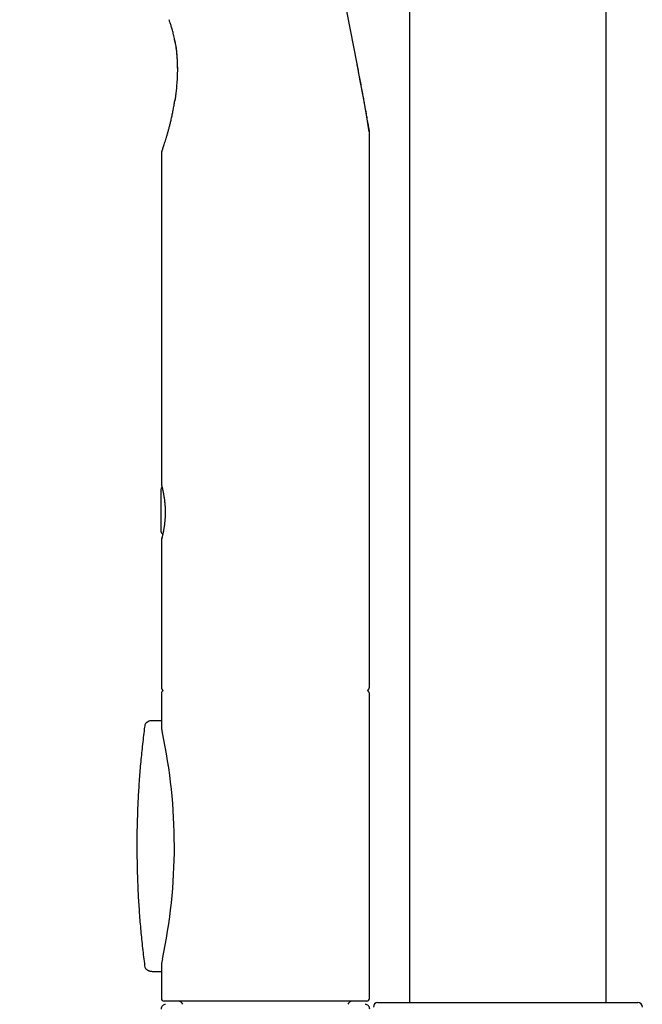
# Model space of a CAD drawing. Header units: millimetres. Extents: x 8 to 1095, y 12 to 2372.
# Tile 43 of 88: x 83 to 153, y 2096 to 2206. Entities that reach past the tile are written whole.
import ezdxf

# ---------------------------------------------------------------- set-up
doc = ezdxf.new("R2010")
doc.units = ezdxf.units.MM

msp = doc.modelspace()

# ---------------------------------------------------------------- linework, layer by layer
at = {"color": 7, "linetype": 'Continuous', "lineweight": 30}
for p, q in [((126.62, 2271.89), (126.62, 2096.6)), ((148.52, 2096.6), (148.52, 2271.89)), ((100.49, 2197.57), (100.43, 2197.14)), ((122.13, 2131.76), (122.13, 2193.5)), ((122.13, 2193.49), (122.13, 2193.5)), ((98.93, 2189.26), (98.93, 2154.35)), ((98.88, 2153.78), (98.88, 2149.18)), ((98.93, 2148.17), (98.93, 2131.76)), ((98.93, 2131.06), (98.93, 2127.55)), ((122.13, 2097.06), (122.13, 2131.06)), ((98.93, 2128.03), (97.89, 2128.03)), ((99.03, 2101.42), (99.04, 2101.45)), ((97.89, 2100.09), (98.93, 2100.09)), ((98.93, 2100.57), (98.93, 2097.06)), ((121.83, 2096.76), (99.23, 2096.76)), ((123.07, 2096.6), (152.07, 2096.6))]:
    msp.add_line(p, q, dxfattribs=at)
for centre, radius, start, end in [((-267.65, 2127.75), 395.3, 9.5986, 27.4554), ((99.43, 2191.23), 0.5, 160.8218, 180.0892), ((99.27, 2153.79), 0.385, 133.6375, 181.1197), ((99.43, 2131.76), 0.5, 180, 235.459), ((121.63, 2131.76), 0.5, 304.5391, 0), ((99.23, 2131.06), 0.3, 106.1625, 180), ((121.83, 2131.06), 0.3, 0, 73.8356), ((97.57, 2127.41), 0.5, 133.5026, 172.5015), ((40.38, 2114.06), 60, 347.8699, 12.1375), ((97.57, 2100.71), 0.5, 187.4983, 226.4551), ((99.4, 2095.91), 0.5, 90, 182.4813), ((99.23, 2097.06), 0.3, 180, 270), ((100.73, 2096.07), 0.7, 29.3056, 79.3261), ((120.33, 2096.07), 0.7, 100.6739, 150.6944), ((121.66, 2095.91), 0.5, 357.5187, 90), ((121.83, 2097.06), 0.3, 270, 0), ((123.07, 2096.1), 0.5, 90, 180), ((152.07, 2096.1), 0.5, 0, 90)]:
    msp.add_arc(centre, radius, start, end, dxfattribs=at)
for points, knots in [([(100.1, 2205.23), (100.08, 2205.3), (100.04, 2205.43), (99.97, 2205.63), (99.91, 2205.82), (99.85, 2206), (99.81, 2206.11), (99.79, 2206.17), (99.79, 2206.17)], [0, 0, 0, 0, 0.189276, 0.38535, 0.574297, 0.767262, 0.999946, 1, 1, 1, 1]), ([(100.46, 2203.64), (100.46, 2203.64), (100.43, 2203.84), (100.35, 2204.21), (100.23, 2204.74), (100.14, 2205.07), (100.1, 2205.23)], [0, 0, 0, 0, 0.003108, 0.37632, 0.687916, 1, 1, 1, 1]), ([(100.41, 2203.91), (100.44, 2203.73), (100.52, 2203.32), (100.6, 2202.7), (100.66, 2202.03), (100.69, 2201.45), (100.71, 2200.95), (100.71, 2200.66), (100.71, 2200.52)], [0, 0, 0, 0, 0.1572163, 0.3654585, 0.5535395, 0.7419934, 0.8760073, 1, 1, 1, 1]), ([(100.46, 2203.63), (100.47, 2203.6), (100.5, 2203.44), (100.54, 2203.17), (100.59, 2202.82), (100.62, 2202.46), (100.66, 2202.09), (100.68, 2201.73), (100.7, 2201.36), (100.71, 2200.99), (100.71, 2200.61), (100.71, 2200.23), (100.7, 2199.85), (100.68, 2199.46), (100.65, 2199.08), (100.62, 2198.7), (100.59, 2198.33), (100.54, 2197.96), (100.5, 2197.61), (100.46, 2197.38), (100.45, 2197.28)], [0, 0, 0, 0, 0.016466, 0.07153, 0.126912, 0.182674, 0.238875, 0.295576, 0.352835, 0.410709, 0.469251, 0.528514, 0.588549, 0.649293, 0.709521, 0.769483, 0.829283, 0.888922, 0.948404, 1, 1, 1, 1]), ([(120.72, 2201.28), (120.74, 2201.14), (120.81, 2200.77), (120.93, 2200.17), (121.06, 2199.48), (121.19, 2198.79), (121.31, 2198.14), (121.43, 2197.52), (121.53, 2196.94), (121.64, 2196.37), (121.73, 2195.87), (121.8, 2195.45), (121.86, 2195.1), (121.92, 2194.76), (121.97, 2194.5), (122, 2194.3), (122.03, 2194.17), (122.05, 2194.04), (122.07, 2193.94), (122.08, 2193.85), (122.1, 2193.78), (122.1, 2193.73), (122.11, 2193.69), (122.12, 2193.66), (122.12, 2193.66), (122.12, 2193.66)], [0, 0, 0, 0, 0.044126, 0.120989, 0.197878, 0.274815, 0.351798, 0.419089, 0.48644, 0.553918, 0.62153, 0.66667, 0.711907, 0.757359, 0.803045, 0.82536, 0.847736, 0.870234, 0.892841, 0.911052, 0.929359, 0.947842, 0.966469, 0.98474, 1, 1, 1, 1]), ([(98.96, 2191.4), (98.96, 2191.4), (98.96, 2191.39), (98.96, 2191.41), (98.98, 2191.45), (99, 2191.52), (99.03, 2191.62), (99.08, 2191.75), (99.13, 2191.92), (99.21, 2192.14), (99.29, 2192.39), (99.37, 2192.66), (99.47, 2192.96), (99.56, 2193.29), (99.66, 2193.63), (99.76, 2193.99), (99.86, 2194.36), (99.96, 2194.77), (100.06, 2195.22), (100.17, 2195.71), (100.27, 2196.22), (100.37, 2196.74), (100.42, 2197.09), (100.45, 2197.27)], [0, 0, 0, 0, 0.018396, 0.044894, 0.080052, 0.115449, 0.151542, 0.187852, 0.235927, 0.284391, 0.333268, 0.382419, 0.431538, 0.482134, 0.532895, 0.584023, 0.635267, 0.68553, 0.747924, 0.81045, 0.87339, 0.936436, 1, 1, 1, 1]), ([(122.13, 2193.49), (122.13, 2193.5), (122.13, 2193.52), (122.13, 2193.55), (122.13, 2193.59), (122.12, 2193.62), (122.12, 2193.64), (122.12, 2193.65), (122.12, 2193.65)], [0, 0, 0, 0, 0.04657, 0.369985, 0.641958, 0.851921, 0.986108, 1, 1, 1, 1]), ([(98.93, 2191.23), (98.93, 2191.1), (98.93, 2190.45), (98.93, 2189.79), (98.93, 2189.26)], [0, 0, 0, 0, 0.189805, 1, 1, 1, 1]), ([(98.93, 2154.35), (98.93, 2154.34), (98.93, 2154.33), (98.93, 2154.32), (98.93, 2154.31), (98.94, 2154.31), (98.94, 2154.3), (98.94, 2154.3), (98.94, 2154.3), (98.94, 2154.3), (98.94, 2154.29), (98.94, 2154.28), (98.95, 2154.26), (98.96, 2154.23), (98.97, 2154.19), (98.98, 2154.15), (98.99, 2154.09), (99.01, 2154.02), (99.03, 2153.95), (99.05, 2153.86), (99.07, 2153.77), (99.09, 2153.67), (99.11, 2153.56), (99.14, 2153.45), (99.16, 2153.33), (99.18, 2153.2), (99.2, 2153.07), (99.23, 2152.93), (99.25, 2152.79), (99.27, 2152.64), (99.28, 2152.49), (99.3, 2152.33), (99.32, 2152.17), (99.33, 2152), (99.34, 2151.84), (99.35, 2151.67), (99.35, 2151.5), (99.36, 2151.34), (99.36, 2151.17), (99.35, 2151.01), (99.35, 2150.84), (99.34, 2150.68), (99.33, 2150.52), (99.32, 2150.36), (99.3, 2150.2), (99.29, 2150.04), (99.27, 2149.89), (99.25, 2149.74), (99.23, 2149.59), (99.2, 2149.45), (99.18, 2149.32), (99.16, 2149.19), (99.14, 2149.07), (99.11, 2148.96), (99.09, 2148.85), (99.07, 2148.75), (99.05, 2148.66), (99.03, 2148.58), (99.01, 2148.5), (98.99, 2148.43), (98.98, 2148.38), (98.97, 2148.33), (98.96, 2148.29), (98.95, 2148.26), (98.94, 2148.24), (98.94, 2148.23), (98.94, 2148.23), (98.94, 2148.23)], [0, 0, 0, 0, 0.001672, 0.003265, 0.004174, 0.004721, 0.005223, 0.005972, 0.007517, 0.010798, 0.018331, 0.034391, 0.051365, 0.0693, 0.087158, 0.105084, 0.123119, 0.141251, 0.159456, 0.177697, 0.195929, 0.214108, 0.232195, 0.250159, 0.267963, 0.285751, 0.303422, 0.321219, 0.339113, 0.357073, 0.375066, 0.393055, 0.411001, 0.428875, 0.446651, 0.464309, 0.481833, 0.499215, 0.516453, 0.53352, 0.550592, 0.567837, 0.585252, 0.602828, 0.620553, 0.638406, 0.656362, 0.674392, 0.692463, 0.710535, 0.728567, 0.746527, 0.764385, 0.782164, 0.800082, 0.817953, 0.835945, 0.854031, 0.872178, 0.890353, 0.908509, 0.926609, 0.944617, 0.962493, 0.980165, 0.994134, 1, 1, 1, 1]), ([(98.88, 2149.19), (98.88, 2149.18), (98.88, 2149.15), (98.88, 2149.11), (98.9, 2149.06), (98.92, 2149.01), (98.94, 2148.96), (98.98, 2148.92), (99.02, 2148.88), (99.05, 2148.85), (99.08, 2148.83), (99.09, 2148.83)], [0, 0, 0, 0, 0.059005, 0.161743, 0.301551, 0.421737, 0.543473, 0.671397, 0.80273, 0.936116, 1, 1, 1, 1]), ([(99.02, 2148.53), (99.01, 2148.51), (99, 2148.47), (98.99, 2148.41), (98.97, 2148.35), (98.96, 2148.31), (98.95, 2148.27), (98.94, 2148.25), (98.94, 2148.23), (98.94, 2148.23), (98.94, 2148.22), (98.94, 2148.22), (98.94, 2148.21), (98.93, 2148.21), (98.93, 2148.19), (98.93, 2148.18), (98.93, 2148.17), (98.93, 2148.17)], [0, 0, 0, 0, 0.104754, 0.227601, 0.350055, 0.471944, 0.593177, 0.713842, 0.834475, 0.896076, 0.934675, 0.951899, 0.966191, 0.973656, 0.982285, 0.997258, 1, 1, 1, 1]), ([(97.08, 2127.47), (97.06, 2127.35), (97, 2126.91), (96.91, 2126.14), (96.8, 2125.17), (96.7, 2124.2), (96.6, 2123.22), (96.52, 2122.24), (96.45, 2121.27), (96.38, 2120.29), (96.33, 2119.31), (96.28, 2118.33), (96.25, 2117.35), (96.22, 2116.37), (96.2, 2115.39), (96.2, 2114.41), (96.2, 2113.43), (96.21, 2112.45), (96.23, 2111.47), (96.26, 2110.49), (96.3, 2109.51), (96.34, 2108.53), (96.4, 2107.55), (96.47, 2106.58), (96.54, 2105.6), (96.63, 2104.62), (96.72, 2103.65), (96.83, 2102.67), (96.94, 2101.7), (97.03, 2101.02), (97.07, 2100.67), (97.08, 2100.65)], [0, 0, 0, 0, 0.013417, 0.049857, 0.086274, 0.122648, 0.158991, 0.19549, 0.231958, 0.2684, 0.304822, 0.341229, 0.377626, 0.414018, 0.450411, 0.486808, 0.523215, 0.559638, 0.59608, 0.632548, 0.669046, 0.705581, 0.742101, 0.778391, 0.814748, 0.851161, 0.887619, 0.924111, 0.960626, 0.997152, 1, 1, 1, 1]), ([(97.89, 2128.02), (97.87, 2128.02), (97.82, 2128.02), (97.73, 2128.01), (97.63, 2128), (97.54, 2127.97), (97.45, 2127.93), (97.37, 2127.88), (97.31, 2127.84), (97.26, 2127.8), (97.23, 2127.77), (97.23, 2127.77)], [0, 0, 0, 0, 0.098836, 0.230175, 0.370149, 0.504261, 0.634033, 0.761098, 0.852313, 0.958187, 1, 1, 1, 1]), ([(98.93, 2127.55), (98.93, 2127.52), (98.93, 2127.46), (98.94, 2127.37), (98.94, 2127.3), (98.95, 2127.24), (98.95, 2127.19), (98.96, 2127.15), (98.96, 2127.09), (98.97, 2127.01), (98.99, 2126.91), (99.01, 2126.8), (99.03, 2126.72), (99.04, 2126.68)], [0, 0, 0, 0, 0.1127635, 0.2087436, 0.2882405, 0.351515, 0.3987971, 0.4455611, 0.5191831, 0.611703, 0.7228867, 0.852434, 1, 1, 1, 1]), ([(99.04, 2101.44), (99.02, 2101.35), (98.99, 2101.2), (98.96, 2101.01), (98.94, 2100.8), (98.93, 2100.66), (98.93, 2100.56)], [0, 0, 0, 0, 0.326073, 0.500731, 0.68111, 1, 1, 1, 1]), ([(97.22, 2100.35), (97.24, 2100.34), (97.27, 2100.31), (97.33, 2100.26), (97.4, 2100.22), (97.49, 2100.17), (97.57, 2100.14), (97.66, 2100.12), (97.76, 2100.1), (97.83, 2100.09), (97.87, 2100.09), (97.88, 2100.09)], [0, 0, 0, 0, 0.071818, 0.189628, 0.30326, 0.432074, 0.56098, 0.691265, 0.82436, 0.961775, 1, 1, 1, 1])]:
    msp.add_open_spline(points, degree=3, knots=knots, dxfattribs=at)

doc.saveas('drawing.dxf')
